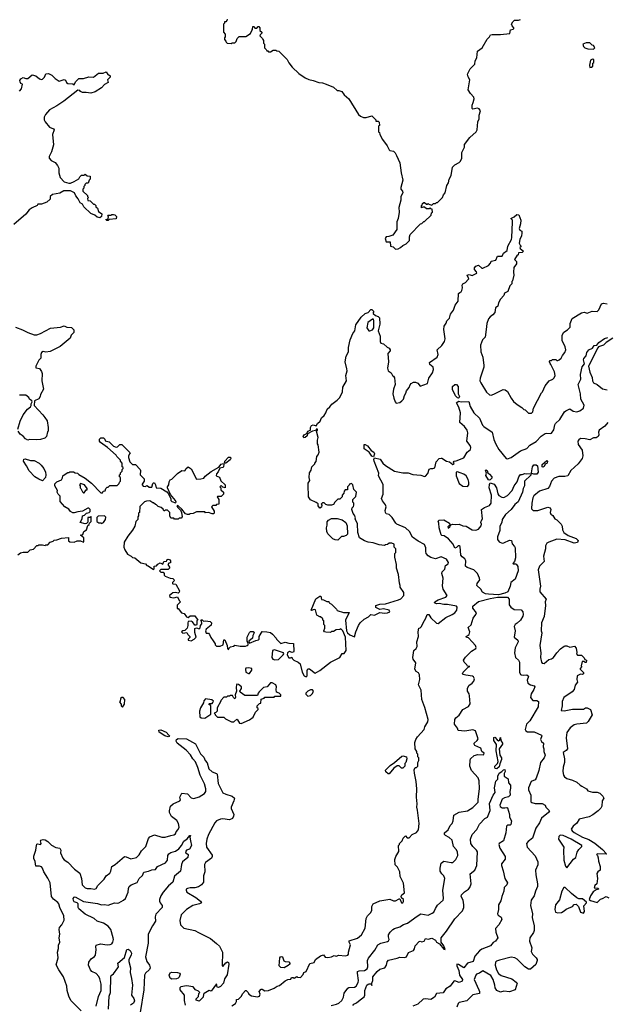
# Model space of a CAD drawing. Extents: x 2348354 to 2479840, y 460476 to 613653.
# Tile 157 of 256: x 2384627 to 2391057, y 571615 to 582402. Entities that reach past the tile are written whole.
import ezdxf

# ---------------------------------------------------------------- set-up
doc = ezdxf.new("R2010")
doc.units = 0

msp = doc.modelspace()

# ---------------------------------------------------------------- linework, layer by layer
at = {"layer": '0CON05XD'}
for points in [[(2386902, 582408), (2386898, 582392), (2386885, 582380), (2386872, 582378), (2386870, 582365), (2386860, 582355), (2386860, 582265), (2386880, 582245), (2386880, 582215), (2386870, 582205), (2386870, 582185), (2386888, 582168), (2386890, 582155), (2386900, 582145), (2386945, 582140), (2386955, 582150), (2386985, 582150), (2387000, 582165), (2387012, 582198), (2387032, 582218), (2387105, 582220), (2387158, 582252), (2387170, 582285), (2387180, 582295), (2387182, 582328), (2387198, 582328), (2387205, 582310), (2387225, 582310), (2387242, 582328), (2387248, 582328), (2387260, 582315), (2387260, 582285), (2387280, 582265), (2387280, 582255), (2387262, 582238), (2387260, 582225), (2387288, 582198), (2387290, 582185), (2387300, 582175), (2387300, 582145), (2387310, 582135), (2387310, 582095), (2387330, 582075), (2387335, 582060), (2387345, 582060), (2387355, 582050), (2387375, 582050), (2387405, 582070), (2387435, 582070), (2387445, 582060), (2387468, 582058), (2387560, 581965), (2387575, 581930), (2387612, 581882), (2387685, 581813), (2387756, 581766), (2387795, 581748), (2387845, 581738), (2387904, 581714), (2387945, 581710), (2387985, 581697), (2388065, 581662), (2388105, 581628), (2388125, 581628), (2388156, 581616), (2388185, 581580), (2388236, 581536), (2388342, 581365), (2388364, 581344), (2388395, 581330), (2388425, 581330), (2388485, 581350), (2388530, 581305), (2388532, 581292), (2388555, 581290), (2388568, 581278), (2388570, 581245), (2388560, 581235), (2388560, 581175), (2388570, 581165), (2388573, 581143), (2388605, 581090), (2388655, 581020), (2388678, 580975), (2388685, 580968), (2388725, 580962), (2388742, 580945), (2388758, 580915), (2388792, 580835), (2388807, 580725), (2388826, 580645), (2388804, 580565), (2388806, 580546), (2388823, 580525), (2388826, 580505), (2388806, 580464), (2388804, 580425), (2388784, 580345), (2388787, 580295), (2388776, 580224), (2388762, 580188), (2388759, 580105), (2388715, 580042), (2388674, 580026), (2388645, 580022), (2388632, 580005), (2388645, 579970), (2388688, 579968), (2388692, 579922), (2388720, 579915), (2388745, 579890), (2388775, 579892)], [(2388775, 579892), (2388800, 579905), (2388825, 579930), (2388863, 579947), (2388898, 579985), (2388898, 580025), (2388905, 580050), (2389020, 580165), (2389035, 580170), (2389055, 580190), (2389065, 580190), (2389138, 580262), (2389140, 580285), (2389150, 580295), (2389148, 580328), (2389135, 580330), (2389125, 580340), (2389115, 580330), (2389085, 580330), (2389065, 580350), (2389045, 580350), (2389032, 580342), (2389030, 580365), (2389038, 580372), (2389042, 580388), (2389055, 580400), (2389065, 580400), (2389085, 580380), (2389095, 580380), (2389105, 580390), (2389112, 580382), (2389145, 580370), (2389162, 580388), (2389185, 580390), (2389195, 580400), (2389205, 580400), (2389260, 580455), (2389272, 580485), (2389292, 580505), (2389310, 580585), (2389328, 580615), (2389333, 580655), (2389356, 580695), (2389372, 580788), (2389395, 580812), (2389445, 580838), (2389458, 580852), (2389474, 580886), (2389474, 580946), (2389502, 581005), (2389502, 581035), (2389560, 581110), (2389629, 581175), (2389641, 581195), (2389650, 581285), (2389664, 581316), (2389662, 581358), (2389678, 581405), (2389662, 581425), (2389645, 581433), (2389595, 581423), (2389585, 581430), (2389587, 581467), (2389596, 581495), (2389609, 581535), (2389605, 581552), (2389568, 581595), (2389543, 581635), (2389559, 581745), (2389542, 581775), (2389536, 581805), (2389566, 581865), (2389614, 581915), (2389620, 581950), (2389636, 581985), (2389643, 582057), (2389695, 582096), (2389751, 582189), (2389778, 582215), (2389788, 582235), (2389805, 582241), (2389895, 582241), (2389998, 582252), (2390005, 582292), (2390035, 582298), (2390042, 582305), (2390042, 582315), (2390023, 582335), (2390018, 582355), (2390032, 582378), (2390052, 582398), (2390094, 582396), (2390115, 582404)], [(2390915, 582080), (2390930, 582095), (2390915, 582120), (2390902, 582122), (2390875, 582150), (2390835, 582150), (2390800, 582135), (2390807, 582107), (2390820, 582095), (2390855, 582084), (2390915, 582080)], [(2390875, 581880), (2390895, 581882), (2390910, 581895), (2390910, 581925), (2390920, 581935), (2390920, 581965), (2390905, 581970), (2390882, 581958), (2390871, 581905), (2390875, 581880)], [(2384625, 581620), (2384648, 581645), (2384658, 581695), (2384640, 581705), (2384631, 581721), (2384630, 581735), (2384640, 581755), (2384665, 581769), (2384695, 581758), (2384715, 581758), (2384765, 581798), (2384805, 581787), (2384844, 581754), (2384865, 581748), (2384878, 581752), (2384899, 581771), (2384915, 581810), (2384942, 581812), (2384980, 581795), (2385015, 581758), (2385058, 581728), (2385116, 581746), (2385129, 581739), (2385139, 581715), (2385153, 581703), (2385209, 581699), (2385225, 581690), (2385239, 581721), (2385275, 581760), (2385325, 581760), (2385385, 581776), (2385435, 581772), (2385490, 581815), (2385543, 581817), (2385575, 581830), (2385592, 581802), (2385605, 581800), (2385618, 581788), (2385617, 581773), (2385590, 581745), (2385598, 581715), (2385558, 581692), (2385523, 581655), (2385455, 581612), (2385405, 581597), (2385355, 581606), (2385315, 581603), (2385294, 581614), (2385286, 581626), (2385265, 581629), (2385110, 581510), (2385032, 581458), (2384955, 581414), (2384909, 581365), (2384894, 581335), (2384896, 581306), (2384905, 581283), (2384955, 581226), (2384998, 581205), (2385003, 581195), (2384987, 581145), (2384998, 581032), (2384976, 580954), (2384948, 580905), (2384948, 580885), (2384971, 580861), (2385015, 580838), (2385042, 580805), (2385056, 580776), (2385057, 580725), (2385070, 580675), (2385116, 580626), (2385165, 580611), (2385185, 580611), (2385225, 580628), (2385275, 580660), (2385285, 580680), (2385305, 580700), (2385335, 580700), (2385345, 580710), (2385365, 580690), (2385398, 580688), (2385400, 580655), (2385390, 580645), (2385378, 580612), (2385355, 580610), (2385342, 580598), (2385340, 580585), (2385330, 580575), (2385330, 580555), (2385320, 580545), (2385320, 580525), (2385370, 580475), (2385370, 580465), (2385380, 580455), (2385370, 580445), (2385372, 580422), (2385398, 580418), (2385435, 580380), (2385445, 580380), (2385460, 580365), (2385462, 580352), (2385478, 580338), (2385492, 580302), (2385528, 580275), (2385522, 580248), (2385505, 580230), (2385475, 580240), (2385452, 580262), (2385405, 580280), (2385331, 580351), (2385315, 580380), (2385288, 580395), (2385268, 580438), (2385242, 580472), (2385227, 580505), (2385185, 580529), (2385111, 580529), (2385065, 580501), (2384985, 580489), (2384960, 580465), (2384960, 580435), (2384926, 580404), (2384865, 580380), (2384825, 580380), (2384820, 580365), (2384765, 580343), (2384732, 580318), (2384695, 580273), (2384561, 580159)], [(2385595, 580202), (2385583, 580203), (2385570, 580215), (2385598, 580222), (2385600, 580245), (2385590, 580255), (2385595, 580260), (2385625, 580260), (2385635, 580270), (2385655, 580270), (2385670, 580265), (2385688, 580245), (2385685, 580222), (2385608, 580212), (2385595, 580202)], [(2386748, 575598), (2386770, 575565), (2386770, 575555), (2386785, 575540), (2386825, 575537), (2386856, 575554), (2386863, 575607), (2386875, 575610), (2386902, 575545), (2386904, 575514), (2386915, 575500), (2386920, 575515), (2386938, 575532), (2386972, 575538), (2386985, 575550), (2387045, 575537), (2387103, 575537), (2387120, 575545), (2387130, 575555), (2387130, 575575), (2387120, 575595), (2387121, 575639), (2387145, 575690), (2387155, 575698), (2387185, 575700), (2387198, 575685), (2387183, 575657), (2387178, 575625), (2387140, 575595), (2387145, 575570), (2387215, 575602), (2387245, 575610), (2387250, 575615), (2387250, 575645), (2387285, 575698), (2387335, 575697), (2387375, 575688), (2387399, 575669), (2387438, 575625), (2387440, 575615), (2387488, 575568), (2387535, 575583), (2387575, 575572), (2387628, 575568), (2387632, 575485), (2387627, 575473), (2387615, 575470), (2387585, 575479), (2387562, 575465), (2387558, 575445), (2387575, 575412), (2387595, 575410), (2387608, 575418), (2387612, 575402), (2387630, 575385), (2387680, 575365), (2387700, 575345), (2387722, 575255), (2387744, 575214), (2387765, 575202), (2387778, 575215), (2387777, 575273), (2387785, 575290), (2387805, 575290), (2387865, 575243), (2387916, 575274), (2388035, 575364), (2388070, 575380), (2388136, 575414), (2388162, 575458), (2388185, 575460), (2388205, 575490), (2388199, 575639), (2388170, 575705), (2388145, 575730), (2388135, 575720), (2388095, 575718), (2388065, 575700), (2388045, 575700), (2388035, 575690), (2387981, 575691), (2387967, 575697), (2387962, 575705), (2387972, 575735), (2387970, 575765), (2387960, 575775), (2387960, 575815), (2387950, 575825), (2387948, 575838), (2387925, 575860), (2387915, 575860), (2387885, 575880), (2387868, 575938), (2387855, 575940), (2387825, 575930), (2387820, 575935), (2387871, 576059), (2387915, 576087), (2387927, 576087), (2387935, 576050), (2387957, 576047), (2387995, 576030), (2388015, 576030), (2388020, 576015), (2388045, 576000), (2388100, 575945), (2388105, 575930), (2388175, 575908), (2388238, 575908), (2388197, 575825), (2388208, 575708), (2388220, 575685), (2388244, 575664), (2388295, 575640), (2388310, 575695), (2388340, 575765), (2388358, 575795), (2388404, 575836), (2388449, 575861), (2388475, 575886), (2388515, 575878), (2388574, 575906), (2388625, 575900), (2388660, 575905), (2388682, 575915), (2388675, 575932), (2388615, 575948), (2388575, 575939), (2388532, 575962), (2388530, 575985), (2388575, 575999), (2388636, 576004), (2388780, 576045), (2388803, 576057), (2388838, 576095), (2388838, 576125), (2388798, 576185), (2388798, 576205), (2388788, 576228), (2388777, 576325), (2388758, 576395), (2388758, 576435), (2388738, 576515), (2388740, 576555), (2388750, 576565), (2388750, 576605), (2388730, 576625), (2388730, 576655), (2388705, 576668), (2388675, 576668), (2388658, 576652), (2388635, 576650), (2388625, 576642), (2388568, 576648), (2388502, 576672), (2388445, 576678), (2388405, 576692), (2388350, 576725), (2388332, 576785), (2388329, 576879), (2388303, 576933), (2388308, 576945), (2388298, 576975), (2388283, 576993), (2388268, 577035), (2388270, 577055), (2388285, 577070), (2388290, 577085), (2388290, 577105), (2388280, 577115), (2388280, 577145), (2388312, 577178), (2388318, 577225), (2388290, 577255), (2388280, 577305), (2388265, 577320), (2388240, 577315), (2388238, 577302), (2388220, 577285), (2388218, 577252), (2388195, 577250), (2388182, 577238), (2388180, 577215), (2388160, 577195), (2388160, 577175), (2388135, 577150), (2388115, 577150), (2388080, 577115), (2388065, 577090), (2388045, 577082), (2388005, 577082), (2387982, 577092), (2387965, 577110), (2387945, 577110), (2387930, 577095), (2387938, 577085), (2387935, 577060), (2387915, 577052), (2387898, 577075), (2387898, 577098), (2387878, 577112), (2387815, 577142), (2387792, 577175), (2387788, 577305), (2387790, 577325), (2387808, 577355), (2387800, 577385), (2387803, 577437), (2387822, 577468), (2387830, 577505), (2387860, 577535), (2387860, 577545), (2387877, 577563), (2387883, 577617), (2387900, 577635), (2387910, 577665), (2387900, 577745), (2387890, 577755), (2387890, 577795), (2387898, 577825), (2387880, 577895), (2387890, 577905), (2387890, 577915), (2387885, 577920), (2387868, 577902), (2387835, 577893), (2387780, 577865), (2387776, 577844), (2387755, 577824), (2387742, 577822), (2387735, 577835), (2387745, 577855), (2387773, 577867), (2387784, 577896), (2387816, 577904), (2387816, 577935), (2387825, 577955), (2387845, 577963), (2387876, 577954), (2387890, 577980), (2387920, 578005), (2387935, 578042), (2387964, 578066), (2387984, 578095), (2387998, 578135), (2388025, 578160), (2388048, 578192), (2388107, 578233), (2388136, 578264), (2388164, 578325), (2388170, 578375), (2388208, 578445), (2388201, 578505), (2388216, 578554), (2388214, 578576), (2388194, 578654), (2388204, 578716), (2388230, 578765), (2388229, 578811), (2388249, 578895), (2388278, 578965), (2388300, 578995), (2388310, 579060), (2388370, 579145), (2388415, 579183), (2388447, 579193), (2388475, 579228), (2388487, 579227), (2388510, 579205), (2388500, 579195), (2388502, 579182), (2388525, 579160), (2388555, 579152), (2388569, 579135), (2388574, 579065), (2388556, 578995), (2388577, 578935), (2388578, 578875), (2388585, 578860), (2388615, 578850), (2388654, 578814), (2388675, 578802), (2388686, 578786), (2388687, 578775), (2388662, 578745), (2388671, 578655), (2388659, 578585), (2388667, 578557), (2388700, 578535), (2388712, 578505), (2388725, 578498), (2388735, 578480), (2388742, 578405), (2388724, 578355), (2388716, 578305), (2388727, 578255), (2388741, 578215), (2388755, 578201), (2388792, 578208), (2388814, 578225), (2388834, 578246), (2388843, 578285), (2388860, 578310), (2388866, 578335), (2388896, 578374), (2388905, 578402), (2388917, 578415), (2388945, 578431), (2388965, 578431), (2388989, 578419), (2389015, 578388), (2389098, 578415), (2389110, 578475), (2389150, 578535), (2389161, 578569), (2389157, 578595), (2389122, 578625), (2389120, 578645), (2389204, 578705), (2389213, 578735), (2389203, 578785), (2389255, 578833), (2389284, 578876), (2389291, 578905), (2389277, 579007), (2389280, 579045), (2389302, 579078), (2389308, 579105), (2389336, 579134), (2389350, 579175), (2389381, 579219), (2389400, 579275), (2389432, 579318), (2389438, 579402), (2389450, 579415), (2389465, 579420), (2389472, 579435), (2389482, 579465), (2389478, 579495), (2389485, 579508), (2389515, 579522), (2389543, 579555), (2389548, 579565), (2389532, 579605), (2389555, 579610), (2389585, 579600), (2389638, 579625), (2389635, 579640), (2389612, 579665), (2389613, 579685), (2389627, 579703), (2389655, 579712), (2389692, 579682), (2389705, 579682), (2389765, 579708), (2389786, 579734), (2389795, 579758), (2389845, 579768), (2389865, 579810), (2389915, 579810), (2389928, 579845), (2389971, 579875), (2389978, 579922), (2390016, 579995), (2390020, 580015), (2390030, 580185), (2390027, 580207), (2390010, 580225), (2390045, 580242), (2390075, 580268), (2390098, 580265), (2390118, 580205), (2390117, 580167), (2390103, 580115), (2390110, 580095), (2390130, 580085), (2390132, 580065), (2390127, 580035), (2390109, 579995), (2390103, 579955), (2390112, 579932), (2390120, 579925), (2390120, 579915), (2390110, 579905), (2390112, 579895), (2390148, 579865), (2390135, 579852), (2390095, 579850), (2390090, 579825), (2390075, 579817), (2390060, 579795), (2390052, 579775), (2390072, 579752), (2390072, 579728), (2390044, 579686), (2390038, 579635), (2390042, 579605), (2390027, 579543), (2390020, 579535), (2390022, 579508), (2390000, 579485), (2389978, 579425), (2389942, 579405), (2389935, 579380), (2389895, 579340), (2389875, 579300), (2389868, 579265), (2389842, 579245), (2389833, 579195), (2389812, 579168), (2389782, 579148), (2389767, 579125), (2389747, 579075), (2389741, 579009), (2389728, 578925), (2389698, 578895), (2389679, 578835), (2389680, 578765), (2389702, 578705), (2389714, 578615), (2389714, 578595), (2389674, 578475), (2389672, 578445), (2389680, 578425), (2389743, 578323), (2389775, 578294), (2389795, 578290), (2389825, 578300), (2389925, 578350), (2389947, 578347), (2389975, 578330), (2390012, 578255), (2390041, 578221), (2390080, 578185), (2390130, 578155), (2390152, 578132), (2390168, 578128), (2390205, 578090), (2390235, 578090), (2390250, 578105), (2390260, 578145), (2390348, 578315), (2390358, 578325), (2390385, 578390), (2390430, 578445), (2390470, 578465), (2390485, 578480), (2390497, 578503), (2390488, 578545), (2390450, 578625), (2390440, 578635), (2390438, 578648), (2390430, 578655), (2390442, 578668), (2390455, 578670), (2390465, 578680), (2390505, 578680), (2390515, 578670), (2390525, 578670), (2390540, 578675), (2390562, 578695), (2390576, 578724), (2390602, 578755), (2390612, 578785), (2390607, 578817), (2390594, 578844)], [(2390594, 578844), (2390573, 578885), (2390572, 578945), (2390591, 578979), (2390630, 579005), (2390660, 579035), (2390662, 579075), (2390681, 579129), (2390785, 579192), (2390815, 579198), (2390845, 579189), (2390902, 579208), (2390955, 579207), (2390973, 579225), (2391005, 579290), (2391025, 579296), (2391065, 579289)], [(2388465, 578992), (2388494, 579006), (2388510, 579025), (2388510, 579105), (2388505, 579120), (2388495, 579120), (2388442, 579085), (2388431, 579025), (2388455, 578992), (2388465, 578992)], [(2384582, 579035), (2384658, 579005), (2384715, 578974), (2384785, 578949), (2384815, 578950), (2384855, 578963), (2384965, 579022), (2385075, 579032), (2385115, 579050), (2385145, 579032), (2385195, 579030), (2385220, 579005), (2385220, 578975), (2385190, 578945), (2385180, 578915), (2385069, 578821), (2384962, 578768), (2384915, 578760), (2384885, 578766), (2384866, 578755), (2384858, 578735), (2384860, 578695), (2384835, 578674), (2384802, 578605), (2384805, 578588), (2384845, 578582), (2384867, 578547), (2384872, 578525), (2384868, 578445), (2384888, 578355), (2384853, 578297), (2384850, 578275), (2384835, 578250), (2384790, 578225), (2384784, 578174), (2384882, 578075), (2384904, 578044), (2384927, 578007), (2384940, 577935), (2384940, 577895), (2384933, 577887), (2384920, 577835), (2384902, 577818), (2384855, 577802), (2384815, 577798), (2384735, 577802), (2384715, 577797), (2384690, 577810), (2384665, 577838), (2384631, 577861), (2384610, 577895)], [(2389135, 575848), (2389195, 575790), (2389215, 575788), (2389296, 575854), (2389368, 575885), (2389398, 575905), (2389417, 575933), (2389422, 575965), (2389416, 575976), (2389315, 575996), (2389275, 575994), (2389225, 576006), (2389195, 576003), (2389172, 576015), (2389178, 576025), (2389212, 576045), (2389298, 576075), (2389312, 576095), (2389270, 576165), (2389261, 576201), (2389267, 576285), (2389252, 576335), (2389258, 576355), (2389286, 576384), (2389295, 576422), (2389325, 576442), (2389326, 576455), (2389305, 576491), (2389247, 576517), (2389185, 576497), (2389135, 576510), (2389105, 576527), (2389083, 576555), (2389077, 576575), (2389079, 576615), (2389062, 576652), (2388995, 576688), (2388934, 576734), (2388901, 576795), (2388855, 576837), (2388762, 576875), (2388751, 576885), (2388710, 576950), (2388675, 576980), (2388645, 576988), (2388635, 577005), (2388634, 577026), (2388643, 577065), (2388636, 577086), (2388602, 577132), (2388594, 577155), (2388610, 577205), (2388609, 577309), (2388560, 577405), (2388562, 577435), (2388512, 577565), (2388509, 577585), (2388515, 577602), (2388577, 577587), (2388607, 577545), (2388635, 577520), (2388735, 577456), (2388825, 577438), (2388885, 577439), (2388935, 577419), (2389025, 577412), (2389065, 577398), (2389075, 577400), (2389101, 577429), (2389115, 577478), (2389135, 577487), (2389156, 577484), (2389176, 577494), (2389193, 577557), (2389226, 577594), (2389245, 577600), (2389255, 577597), (2389305, 577566), (2389338, 577558), (2389375, 577530), (2389388, 577535), (2389380, 577555), (2389390, 577565), (2389410, 577570), (2389495, 577601), (2389531, 577665), (2389567, 577693), (2389572, 577715), (2389565, 577736), (2389529, 577785), (2389537, 577875), (2389530, 577905), (2389504, 577945), (2389451, 577991), (2389458, 578095), (2389439, 578159), (2389416, 578205), (2389435, 578223), (2389465, 578217), (2389549, 578219), (2389566, 578165), (2389606, 578095), (2389667, 578035), (2389701, 577961), (2389715, 577944), (2389805, 577882), (2389824, 577804), (2389845, 577752), (2389880, 577695), (2389960, 577595), (2389975, 577592), (2390015, 577607), (2390115, 577679), (2390185, 577703), (2390219, 577741), (2390288, 577782), (2390341, 577839), (2390385, 577868), (2390405, 577873), (2390445, 577868), (2390457, 577873), (2390482, 577908), (2390491, 577965), (2390500, 577980), (2390548, 578022), (2390597, 578105), (2390613, 578117), (2390655, 578139), (2390693, 578113), (2390735, 578107), (2390765, 578116), (2390808, 578145), (2390815, 578180), (2390778, 578245), (2390772, 578305), (2390749, 578405), (2390778, 578465), (2390774, 578515), (2390791, 578599), (2390817, 578633), (2390808, 578675), (2390811, 578689), (2390835, 578720), (2390844, 578755), (2390865, 578786), (2390906, 578804), (2390925, 578833), (2390954, 578836), (2390975, 578865), (2391035, 578908), (2391075, 578920)], [(2391128, 578915), (2391056, 578865), (2391025, 578836), (2390972, 578818), (2390962, 578808), (2390866, 578615), (2390863, 578605), (2390875, 578540), (2390902, 578482), (2390907, 578445), (2390917, 578425), (2390958, 578405), (2391015, 578357), (2391065, 578349)], [(2389435, 578256), (2389425, 578259), (2389405, 578281), (2389371, 578351), (2389372, 578385), (2389395, 578406), (2389415, 578404), (2389432, 578385), (2389433, 578303), (2389446, 578275), (2389445, 578262), (2389435, 578256)], [(2384608, 577915), (2384632, 578005), (2384666, 578074), (2384714, 578136), (2384745, 578160), (2384752, 578175), (2384751, 578195), (2384762, 578215), (2384760, 578225), (2384734, 578244), (2384728, 578265), (2384695, 578290), (2384625, 578288)], [(2391075, 577990), (2391040, 577950), (2390978, 577905), (2390970, 577885), (2390974, 577855), (2390967, 577835), (2390945, 577823), (2390915, 577821), (2390875, 577800), (2390825, 577812), (2390775, 577814), (2390755, 577801), (2390744, 577785), (2390749, 577749), (2390791, 577685), (2390799, 577625), (2390793, 577595), (2390747, 577535), (2390668, 577462), (2390634, 577406), (2390602, 577398), (2390535, 577397), (2390485, 577380), (2390457, 577345), (2390435, 577287), (2390415, 577267), (2390325, 577236), (2390264, 577185), (2390252, 577165), (2390240, 577105), (2390237, 577045), (2390254, 577024), (2390305, 577027), (2390415, 577062), (2390440, 577055), (2390448, 577035), (2390442, 577005), (2390450, 576985), (2390469, 576969), (2390494, 576934), (2390515, 576922), (2390562, 576875), (2390572, 576855), (2390578, 576815), (2390592, 576785), (2390640, 576750), (2390727, 576717), (2390748, 576695), (2390740, 576675), (2390705, 576666), (2390606, 576704), (2390515, 576710), (2390425, 576680), (2390404, 576666), (2390391, 576639), (2390389, 576605), (2390368, 576525), (2390374, 576465), (2390326, 576415), (2390311, 576375), (2390337, 576195), (2390327, 576163), (2390328, 576135), (2390399, 576055), (2390386, 576025), (2390389, 575985), (2390376, 575865), (2390348, 575795), (2390342, 575705), (2390350, 575685), (2390327, 575545), (2390340, 575465), (2390336, 575415), (2390347, 575365), (2390355, 575352), (2390375, 575350), (2390425, 575394), (2390455, 575401), (2390477, 575415), (2390513, 575465), (2390555, 575508), (2390595, 575540), (2390607, 575543), (2390625, 575542), (2390655, 575528), (2390707, 575537), (2390727, 575517), (2390732, 575468), (2390730, 575455), (2390742, 575442), (2390785, 575440), (2390815, 575410), (2390822, 575392), (2390840, 575385), (2390835, 575360), (2390825, 575360), (2390815, 575370), (2390791, 575369), (2390780, 575325), (2390790, 575315), (2390770, 575295), (2390770, 575285), (2390805, 575250), (2390808, 575235), (2390795, 575230), (2390775, 575233), (2390738, 575215), (2390732, 575175), (2390740, 575145), (2390715, 575110), (2390706, 575065), (2390682, 575038), (2390592, 574975), (2390573, 574933), (2390572, 574885), (2390562, 574835), (2390595, 574830), (2390687, 574847), (2390805, 574848), (2390828, 574862), (2390845, 574862), (2390882, 574845), (2390900, 574785), (2390857, 574713), (2390840, 574695), (2390735, 574686), (2390704, 574676), (2390659, 574645), (2390625, 574592), (2390618, 574535), (2390630, 574415), (2390615, 574397), (2390582, 574375), (2390597, 574305), (2390597, 574265), (2390583, 574213), (2390580, 574165), (2390588, 574125), (2390597, 574107), (2390625, 574090), (2390685, 574072), (2390735, 574050), (2390770, 574015), (2390790, 574005), (2390840, 573975), (2390853, 573953), (2390905, 573938), (2390955, 573938), (2390987, 573927), (2391020, 573895), (2391028, 573875), (2391012, 573845), (2391008, 573785), (2390998, 573765), (2390967, 573735), (2390909, 573691), (2390870, 573670), (2390758, 573645), (2390735, 573598), (2390692, 573565), (2390672, 573535), (2390682, 573515), (2390705, 573496), (2390795, 573446), (2390865, 573419), (2390932, 573382), (2391015, 573312), (2391060, 573265), (2391055, 573260), (2390965, 573262), (2390950, 573255), (2390960, 573245), (2390969, 573219), (2390970, 573185), (2390988, 573125), (2390990, 573085), (2390962, 573068), (2390951, 573049), (2390960, 572995), (2390952, 572935), (2390932, 572915), (2390922, 572892), (2390967, 572887), (2390970, 572875), (2390945, 572870), (2390911, 572849), (2390882, 572805), (2390870, 572765), (2390883, 572753), (2390955, 572732), (2390993, 572767), (2391014, 572776), (2391055, 572797), (2391085, 572782)], [(2384605, 576540), (2384635, 576560), (2384665, 576568), (2384715, 576570), (2384740, 576595), (2384777, 576603), (2384815, 576640), (2384825, 576640), (2384835, 576650), (2384875, 576650), (2384905, 576640), (2384915, 576650), (2384935, 576650), (2384962, 576678), (2384995, 576690), (2385005, 576700), (2385035, 576702), (2385085, 576722), (2385160, 576730), (2385163, 576693), (2385175, 576682), (2385225, 576680), (2385255, 576692), (2385295, 576692), (2385325, 576680), (2385330, 576685), (2385330, 576725), (2385292, 576755), (2385318, 576762), (2385330, 576795), (2385360, 576815), (2385375, 576860), (2385388, 576872), (2385392, 576888), (2385410, 576905), (2385410, 576955), (2385405, 576960), (2385395, 576950), (2385372, 576948), (2385372, 576898), (2385358, 576882), (2385345, 576880), (2385290, 576895), (2385310, 576935), (2385314, 576966), (2385337, 576973), (2385360, 576995), (2385390, 577005), (2385400, 577015), (2385400, 577035), (2385385, 577050), (2385375, 577050), (2385315, 577018), (2385265, 577012), (2385225, 576998), (2385208, 576998), (2385185, 577013), (2385165, 577038), (2385120, 577065), (2385072, 577122), (2385072, 577182), (2385048, 577205), (2385038, 577225), (2385040, 577245), (2385012, 577295), (2385012, 577318), (2385032, 577338), (2385085, 577360), (2385097, 577383), (2385100, 577405), (2385113, 577417), (2385155, 577440), (2385165, 577440), (2385175, 577450), (2385215, 577448), (2385235, 577438), (2385260, 577435), (2385275, 577420), (2385345, 577378), (2385413, 577323), (2385515, 577220), (2385535, 577220), (2385542, 577238), (2385565, 577240), (2385572, 577268), (2385585, 577280), (2385598, 577282), (2385615, 577300), (2385695, 577300), (2385718, 577322), (2385720, 577335), (2385730, 577345), (2385730, 577385), (2385720, 577395), (2385720, 577415), (2385730, 577425), (2385732, 577438), (2385750, 577455), (2385750, 577475), (2385760, 577485), (2385760, 577495), (2385750, 577505), (2385750, 577545), (2385730, 577565), (2385730, 577575), (2385690, 577615), (2385685, 577630), (2385590, 577715), (2385512, 577772), (2385500, 577785), (2385502, 577808), (2385515, 577820), (2385545, 577820), (2385560, 577805), (2385565, 577790), (2385607, 577777), (2385655, 577730), (2385685, 577720), (2385698, 577722), (2385725, 577750), (2385745, 577750), (2385838, 577658), (2385832, 577645), (2385818, 577622), (2385818, 577605), (2385835, 577560), (2385865, 577530), (2385895, 577528), (2385948, 577475), (2385952, 577465), (2385948, 577415), (2385992, 577372), (2385992, 577348), (2385970, 577315), (2385970, 577305), (2385981, 577291), (2386002, 577288), (2386025, 577300), (2386045, 577280), (2386075, 577280), (2386085, 577320), (2386095, 577330), (2386105, 577330), (2386117, 577307), (2386122, 577272), (2386175, 577270), (2386240, 577230), (2386257, 577207), (2386282, 577152), (2386282, 577135), (2386294, 577124), (2386335, 577110), (2386340, 577115), (2386336, 577136), (2386279, 577199), (2386248, 577275), (2386248, 577285), (2386262, 577305), (2386265, 577340), (2386275, 577360), (2386295, 577370), (2386355, 577432), (2386405, 577462), (2386435, 577460), (2386452, 577485), (2386475, 577502), (2386505, 577480), (2386565, 577370), (2386613, 577373), (2386645, 577380), (2386658, 577402), (2386725, 577454), (2386810, 577500), (2386835, 577534), (2386859, 577539), (2386864, 577534), (2386861, 577505), (2386854, 577496), (2386822, 577488), (2386802, 577448), (2386783, 577427), (2386780, 577405), (2386815, 577390), (2386832, 577352), (2386880, 577305), (2386878, 577272), (2386852, 577282), (2386835, 577300), (2386820, 577285), (2386830, 577275), (2386832, 577252), (2386860, 577225), (2386860, 577205), (2386835, 577180), (2386795, 577180), (2386790, 577175), (2386810, 577145), (2386810, 577095), (2386785, 577090), (2386775, 577080), (2386745, 577080), (2386730, 577065), (2386757, 577017), (2386760, 576995), (2386755, 576990), (2386735, 576990), (2386695, 577002), (2386665, 577000), (2386655, 577010), (2386565, 577010), (2386527, 576993), (2386495, 576990), (2386485, 576980), (2386465, 576980), (2386445, 576988), (2386405, 577040), (2386365, 577078), (2386355, 577080), (2386350, 577075), (2386355, 577060), (2386389, 577029), (2386402, 577005), (2386408, 576955), (2386398, 576942), (2386375, 576940), (2386365, 576930), (2386325, 576930), (2386315, 576940), (2386285, 576940), (2386273, 576965), (2386272, 577002), (2386245, 577030), (2386225, 577030), (2386215, 577020), (2386205, 577020), (2386198, 577038), (2386178, 577058), (2386145, 577070), (2386128, 577088), (2386115, 577090), (2386095, 577110), (2386085, 577110), (2386055, 577130), (2386015, 577128), (2385995, 577120), (2385942, 577068), (2385940, 577005), (2385930, 576995), (2385930, 576965), (2385920, 576955), (2385920, 576925), (2385900, 576905), (2385887, 576853), (2385865, 576810), (2385812, 576745), (2385773, 576677), (2385770, 576625), (2385780, 576595), (2385810, 576545), (2385850, 576525), (2385865, 576510), (2385887, 576507), (2385955, 576450), (2386005, 576440), (2386022, 576422), (2386035, 576420), (2386095, 576380), (2386100, 576385), (2386100, 576415), (2386125, 576420), (2386141, 576439), (2386165, 576450), (2386195, 576438), (2386208, 576465), (2386235, 576470), (2386238, 576478), (2386242, 576488), (2386255, 576493), (2386269, 576489), (2386280, 576475), (2386278, 576452), (2386262, 576448), (2386250, 576435), (2386270, 576405), (2386268, 576392), (2386255, 576380), (2386175, 576380), (2386160, 576365), (2386175, 576350), (2386198, 576348), (2386210, 576335), (2386210, 576315), (2386220, 576305), (2386275, 576282), (2386305, 576280), (2386318, 576268), (2386320, 576255), (2386302, 576238), (2386300, 576225), (2386305, 576220), (2386338, 576218), (2386377, 576145), (2386375, 576130), (2386362, 576118), (2386333, 576127), (2386305, 576122), (2386270, 576095), (2386272, 576075), (2386315, 576070), (2386355, 576080), (2386375, 576040), (2386390, 576025), (2386353, 575987), (2386352, 575952), (2386365, 575950), (2386400, 575905), (2386428, 575898), (2386455, 575860), (2386475, 575852), (2386495, 575870), (2386545, 575870), (2386580, 575825), (2386570, 575815), (2386570, 575775), (2386565, 575770), (2386545, 575770), (2386520, 575805), (2386505, 575812), (2386475, 575808), (2386468, 575795), (2386471, 575765), (2386464, 575736), (2386435, 575710), (2386415, 575708), (2386400, 575695), (2386415, 575682), (2386458, 575688), (2386470, 575665), (2386490, 575645), (2386490, 575635), (2386473, 575617), (2386473, 575603), (2386505, 575598), (2386540, 575615), (2386562, 575638), (2386547, 575687), (2386548, 575732), (2386565, 575740), (2386595, 575730), (2386605, 575740), (2386610, 575765), (2386622, 575785), (2386620, 575815), (2386612, 575828), (2386628, 575828), (2386642, 575812), (2386665, 575818), (2386715, 575810), (2386728, 575795), (2386725, 575770), (2386670, 575725), (2386662, 575705), (2386672, 575682), (2386695, 575680), (2386708, 575668), (2386722, 575632), (2386748, 575598)], [(2388505, 577613), (2388485, 577622), (2388456, 577666), (2388401, 577701), (2388402, 577748), (2388415, 577749), (2388438, 577735), (2388481, 577681), (2388507, 577665), (2388515, 577645), (2388505, 577613)], [(2384875, 577352), (2384835, 577368), (2384794, 577394), (2384731, 577461), (2384702, 577515), (2384668, 577565), (2384671, 577589), (2384685, 577593), (2384745, 577572), (2384785, 577572), (2384840, 577545), (2384863, 577523), (2384890, 577485), (2384908, 577445), (2384912, 577415), (2384910, 577385), (2384875, 577352)], [(2386885, 577542), (2386872, 577545), (2386876, 577565), (2386915, 577611), (2386938, 577608), (2386941, 577595), (2386935, 577579), (2386885, 577542)], [(2390365, 577500), (2390353, 577505), (2390352, 577528), (2390405, 577572), (2390412, 577565), (2390408, 577545), (2390387, 577533), (2390375, 577508), (2390365, 577500)], [(2389775, 577358), (2389765, 577362), (2389735, 577410), (2389742, 577435), (2389733, 577465), (2389738, 577472), (2389752, 577465), (2389758, 577438), (2389778, 577425), (2389800, 577395), (2389801, 577379), (2389785, 577362), (2389775, 577358)], [(2390264, 577424), (2390242, 577432), (2390238, 577438), (2390248, 577505), (2390263, 577527), (2390286, 577526), (2390304, 577514), (2390308, 577445), (2390295, 577424), (2390264, 577424)], [(2389875, 576103), (2389765, 576108), (2389734, 576114), (2389700, 576130), (2389683, 576165), (2389637, 576205), (2389641, 576225), (2389670, 576265), (2389668, 576285), (2389646, 576335), (2389605, 576375), (2389530, 576400), (2389514, 576414), (2389518, 576475), (2389507, 576495), (2389476, 576516), (2389463, 576535), (2389455, 576630), (2389445, 576638), (2389433, 576637), (2389415, 576618), (2389395, 576613), (2389378, 576658), (2389328, 576715), (2389278, 576748), (2389255, 576750), (2389245, 576758), (2389224, 576834), (2389222, 576885), (2389215, 576910), (2389225, 576918), (2389275, 576922), (2389338, 576885), (2389342, 576868), (2389320, 576845), (2389325, 576832), (2389342, 576845), (2389352, 576868), (2389373, 576877), (2389405, 576870), (2389445, 576874), (2389485, 576859), (2389522, 576855), (2389588, 576815), (2389625, 576808), (2389655, 576822), (2389685, 576859), (2389690, 576875), (2389681, 576895), (2389685, 576910), (2389699, 576935), (2389689, 577035), (2389721, 577059), (2389775, 577079), (2389794, 577105), (2389797, 577193), (2389771, 577275), (2389775, 577310), (2389785, 577330), (2389827, 577315), (2389854, 577274), (2389868, 577208), (2389880, 577190), (2389912, 577172), (2389935, 577169), (2389975, 577188), (2390026, 577244), (2390046, 577295), (2390081, 577339), (2390097, 577395), (2390115, 577420), (2390135, 577420), (2390165, 577432), (2390185, 577428), (2390225, 577430), (2390230, 577425), (2390228, 577412), (2390160, 577345), (2390160, 577295), (2390144, 577266), (2390139, 577225), (2390090, 577120), (2390055, 577090), (2390013, 577035), (2389950, 576980), (2389916, 576925), (2389911, 576895), (2389895, 576868), (2389889, 576851), (2389890, 576805), (2389863, 576735), (2389865, 576708), (2389882, 576682), (2389915, 576668), (2389935, 576671), (2389995, 576700), (2390017, 576697), (2390025, 576660), (2390051, 576631), (2390056, 576615), (2390060, 576505), (2390052, 576468), (2390032, 576445), (2390035, 576440), (2390065, 576440), (2390073, 576433), (2390085, 576410), (2390091, 576365), (2390057, 576273), (2390011, 576235), (2390003, 576195), (2389976, 576134), (2389945, 576119), (2389875, 576103)], [(2389535, 577288), (2389548, 577305), (2389549, 577335), (2389541, 577365), (2389519, 577405), (2389495, 577423), (2389455, 577439), (2389425, 577448), (2389410, 577445), (2389410, 577405), (2389442, 577322), (2389485, 577293), (2389535, 577288)], [(2385335, 577218), (2385355, 577250), (2385365, 577250), (2385368, 577265), (2385336, 577306), (2385295, 577320), (2385282, 577305), (2385290, 577295), (2385290, 577275), (2385298, 577268), (2385315, 577228), (2385325, 577218), (2385335, 577218)], [(2385525, 576882), (2385546, 576894), (2385568, 576925), (2385572, 576952), (2385557, 576967), (2385488, 576962), (2385472, 576948), (2385474, 576904), (2385495, 576890), (2385515, 576890), (2385525, 576882)], [(2388115, 576700), (2388083, 576703), (2388060, 576715), (2388005, 576770), (2387992, 576795), (2387988, 576835), (2387998, 576865), (2387998, 576902), (2388011, 576919), (2388045, 576938), (2388105, 576938), (2388162, 576922), (2388200, 576895), (2388217, 576857), (2388220, 576765), (2388207, 576753), (2388175, 576740), (2388155, 576740), (2388115, 576700)], [(2388039, 571601), (2388098, 571615), (2388125, 571629), (2388159, 571655), (2388176, 571694), (2388184, 571736), (2388225, 571792), (2388235, 571798), (2388298, 571802), (2388315, 571812), (2388335, 571853), (2388339, 571875), (2388329, 571955), (2388331, 571975), (2388348, 571982), (2388405, 571986), (2388434, 572005), (2388443, 572027), (2388438, 572095), (2388450, 572120), (2388521, 572209), (2388554, 572266), (2388585, 572284), (2388658, 572302), (2388669, 572311), (2388677, 572325), (2388668, 572355), (2388670, 572375), (2388688, 572405), (2388718, 572435), (2388735, 572447), (2388795, 572463), (2388832, 572488), (2388876, 572504), (2388985, 572582), (2389024, 572606), (2389105, 572593), (2389148, 572612), (2389167, 572625), (2389184, 572666), (2389208, 572702), (2389268, 572755), (2389273, 572775), (2389264, 572865), (2389287, 572995), (2389274, 573024), (2389254, 573044), (2389237, 573075), (2389234, 573106), (2389248, 573162), (2389275, 573182), (2389355, 573167), (2389375, 573170), (2389408, 573202), (2389429, 573245), (2389424, 573285), (2389411, 573311), (2389383, 573345), (2389366, 573415), (2389334, 573444), (2389293, 573465), (2389284, 573475), (2389284, 573495), (2389325, 573526), (2389346, 573574), (2389367, 573595), (2389377, 573625), (2389384, 573686), (2389445, 573720), (2389535, 573736), (2389595, 573770), (2389652, 573828), (2389652, 573862), (2389665, 573975), (2389662, 574065), (2389651, 574095), (2389579, 574175), (2389561, 574225), (2389563, 574287), (2389569, 574305), (2389608, 574342), (2389647, 574353), (2389712, 574348), (2389717, 574365), (2389693, 574385), (2389682, 574422), (2389615, 574452), (2389608, 574465), (2389610, 574475), (2389642, 574505), (2389652, 574525), (2389622, 574612), (2389595, 574621), (2389505, 574608), (2389434, 574614), (2389425, 574640), (2389392, 574685), (2389398, 574735), (2389407, 574753), (2389445, 574782), (2389483, 574845), (2389545, 574878), (2389563, 574907), (2389556, 574995), (2389552, 575015), (2389534, 575045), (2389534, 575075), (2389551, 575109), (2389585, 575132), (2389606, 575155), (2389611, 575181), (2389602, 575202), (2389589, 575209), (2389518, 575222), (2389487, 575227), (2389482, 575235), (2389487, 575255), (2389542, 575308), (2389560, 575315), (2389535, 575320), (2389528, 575335), (2389497, 575365), (2389493, 575385), (2389512, 575418), (2389579, 575485), (2389627, 575513), (2389631, 575525), (2389622, 575545), (2389585, 575588), (2389545, 575630), (2389523, 575635), (2389520, 575645), (2389555, 575668), (2389561, 575695), (2389542, 575745), (2389576, 575774), (2389597, 575845), (2389626, 575885), (2389634, 575905), (2389594, 575955), (2389595, 575978), (2389655, 576029), (2389785, 576062), (2389865, 576074), (2389975, 576074), (2389991, 576055), (2389991, 575991), (2390010, 575965), (2390045, 575942), (2390125, 575937), (2390142, 575915), (2390146, 575885), (2390141, 575869), (2390117, 575825), (2390079, 575791), (2390057, 575775), (2390048, 575755), (2390056, 575705), (2390047, 575637), (2390085, 575603), (2390092, 575585), (2390059, 575521), (2390051, 575465), (2390063, 575413), (2390095, 575384), (2390106, 575365), (2390104, 575254), (2390115, 575230), (2390125, 575224), (2390145, 575220), (2390185, 575226), (2390201, 575215), (2390203, 575205), (2390188, 575165), (2390198, 575135), (2390226, 575116), (2390266, 575106), (2390272, 575095), (2390264, 575065), (2390234, 575015), (2390226, 574975), (2390253, 574943), (2390295, 574944), (2390313, 574933), (2390308, 574875), (2390219, 574721), (2390181, 574685), (2390169, 574625), (2390175, 574610), (2390192, 574602), (2390265, 574601), (2390347, 574565), (2390349, 574555), (2390337, 574515), (2390346, 574496), (2390369, 574475), (2390363, 574435), (2390372, 574415), (2390372, 574385), (2390386, 574345), (2390375, 574314), (2390336, 574265), (2390317, 574175), (2390289, 574091), (2390275, 574073), (2390234, 574055), (2390203, 573985), (2390204, 573965), (2390229, 573905), (2390228, 573835), (2390240, 573825), (2390275, 573816), (2390355, 573814), (2390385, 573796), (2390394, 573774), (2390433, 573735), (2390423, 573715), (2390346, 573654), (2390326, 573605), (2390284, 573545), (2390246, 573434), (2390201, 573399), (2390182, 573375), (2390190, 573335), (2390275, 573242), (2390307, 573175), (2390306, 573144), (2390280, 573085), (2390283, 573035), (2390303, 572935), (2390302, 572905), (2390280, 572855), (2390267, 572805), (2390233, 572755), (2390224, 572696), (2390246, 572606), (2390244, 572565), (2390266, 572476), (2390267, 572425), (2390258, 572402), (2390220, 572345), (2390214, 572305), (2390242, 572235), (2390232, 572195), (2390248, 572165), (2390288, 572125), (2390297, 572107), (2390300, 572095), (2390285, 572050), (2390225, 572000), (2390205, 572000), (2390164, 572024), (2390081, 572111), (2390054, 572124), (2390015, 572132), (2389885, 572100), (2389854, 572086), (2389843, 572075), (2389840, 572045), (2389854, 571994), (2389875, 571952), (2389905, 571932), (2390020, 571895), (2390069, 571859), (2390080, 571845), (2390058, 571775), (2389995, 571753), (2389935, 571758), (2389895, 571748), (2389855, 571768), (2389838, 571795), (2389836, 571826), (2389818, 571885), (2389790, 571930), (2389705, 571983), (2389666, 571956), (2389635, 571946), (2389625, 571936), (2389607, 571885), (2389660, 571775), (2389668, 571755), (2389666, 571734), (2389593, 571717), (2389528, 571652), (2389445, 571633), (2389432, 571625), (2389417, 571585)], [(2386953, 571597), (2386992, 571625), (2387002, 571645), (2387002, 571668), (2387025, 571670), (2387055, 571700), (2387072, 571735), (2387100, 571765), (2387110, 571765), (2387130, 571745), (2387140, 571725), (2387168, 571708), (2387235, 571697), (2387255, 571703), (2387262, 571725), (2387250, 571755), (2387275, 571780), (2387285, 571782), (2387315, 571763), (2387355, 571767), (2387415, 571792), (2387450, 571815), (2387475, 571820), (2387535, 571872), (2387565, 571888), (2387598, 571892), (2387605, 571910), (2387625, 571910), (2387635, 571900), (2387665, 571920), (2387673, 571913), (2387705, 571910), (2387735, 571940), (2387740, 571965), (2387768, 571975), (2387807, 572063), (2387855, 572072), (2387868, 572105), (2387925, 572146), (2387958, 572158), (2387975, 572130), (2388005, 572128), (2388046, 572134), (2388075, 572148), (2388095, 572142), (2388125, 572153), (2388193, 572147), (2388222, 572155), (2388230, 572165), (2388231, 572185), (2388252, 572265), (2388239, 572295), (2388239, 572311), (2388331, 572339), (2388372, 572375), (2388415, 572450), (2388424, 572556), (2388438, 572585), (2388475, 572622), (2388488, 572645), (2388488, 572685), (2388500, 572715), (2388575, 572750), (2388685, 572766), (2388725, 572747), (2388745, 572747), (2388785, 572770), (2388795, 572770), (2388810, 572725), (2388825, 572728), (2388835, 572740), (2388833, 572763), (2388812, 572782), (2388808, 572795), (2388814, 572816), (2388843, 572837), (2388833, 572943), (2388798, 573015), (2388793, 573065), (2388767, 573117), (2388743, 573143), (2388738, 573202), (2388750, 573235), (2388782, 573288), (2388780, 573355), (2388790, 573365), (2388790, 573375), (2388820, 573405), (2388830, 573435), (2388855, 573460), (2388875, 573440), (2388895, 573440), (2388930, 573475), (2388975, 573498), (2388998, 573525), (2389006, 573595), (2388987, 573743), (2388978, 573775), (2388982, 573812), (2388977, 573885), (2388980, 573975), (2388973, 574055), (2388953, 574147), (2388952, 574185), (2388962, 574208), (2388975, 574210), (2388990, 574225), (2388990, 574265), (2389000, 574285), (2389000, 574315), (2388990, 574325), (2388990, 574355), (2388980, 574365), (2388978, 574385), (2388962, 574415), (2388957, 574485), (2388967, 574515), (2388986, 574545), (2389059, 574625), (2389069, 574655), (2389099, 574711), (2389105, 574735), (2389067, 574867), (2389034, 574954), (2389027, 575055), (2388997, 575115), (2389012, 575175), (2389008, 575225), (2388997, 575245), (2388973, 575263), (2388957, 575285), (2388967, 575355), (2388940, 575395), (2388937, 575415), (2388948, 575492), (2388972, 575515), (2388982, 575535), (2388978, 575585), (2388999, 575645), (2388993, 575695), (2389000, 575735), (2389015, 575740), (2389030, 575755), (2389048, 575795), (2389080, 575845), (2389094, 575886), (2389110, 575885), (2389135, 575848)], [(2387425, 575388), (2387465, 575392), (2387516, 575444), (2387522, 575455), (2387520, 575465), (2387418, 575498), (2387397, 575493), (2387392, 575415), (2387402, 575395), (2387425, 575388)], [(2387135, 575238), (2387145, 575240), (2387170, 575275), (2387170, 575295), (2387135, 575303), (2387105, 575298), (2387100, 575285), (2387104, 575254), (2387135, 575238)], [(2387055, 574693), (2387145, 574730), (2387185, 574760), (2387210, 574815), (2387240, 574845), (2387240, 574855), (2387230, 574865), (2387230, 574885), (2387255, 574910), (2387270, 574915), (2387272, 574958), (2387305, 574970), (2387315, 574980), (2387415, 574980), (2387425, 574990), (2387488, 574992), (2387490, 575005), (2387470, 575025), (2387440, 575035), (2387438, 575065), (2387443, 575095), (2387433, 575115), (2387395, 575138), (2387375, 575136), (2387338, 575092), (2387300, 575085), (2387252, 575038), (2387240, 575025), (2387235, 575000), (2387095, 575000), (2387042, 575035), (2387040, 575045), (2387058, 575075), (2387058, 575095), (2387025, 575120), (2387008, 575122), (2387002, 575115), (2387000, 575085), (2387003, 575045), (2386988, 575005), (2386992, 574975), (2386985, 574962), (2386970, 574975), (2386958, 574998), (2386935, 575000), (2386925, 574990), (2386905, 574990), (2386895, 574980), (2386865, 574980), (2386830, 574945), (2386830, 574935), (2386790, 574865), (2386790, 574825), (2386778, 574812), (2386760, 574805), (2386770, 574795), (2386770, 574785), (2386795, 574760), (2386865, 574760), (2386883, 574743), (2386948, 574708), (2386975, 574710), (2387005, 574738), (2387015, 574732), (2387035, 574697), (2387055, 574693)], [(2385755, 574870), (2385777, 574905), (2385778, 574955), (2385760, 574975), (2385745, 574978), (2385733, 574967), (2385727, 574933), (2385720, 574925), (2385740, 574905), (2385740, 574885), (2385755, 574870)], [(2387785, 574992), (2387815, 575000), (2387835, 575022), (2387847, 575045), (2387835, 575060), (2387815, 575062), (2387784, 575046), (2387762, 575025), (2387762, 575012), (2387785, 574992)], [(2386655, 574750), (2386720, 574795), (2386720, 574885), (2386700, 574905), (2386705, 574910), (2386735, 574910), (2386745, 574920), (2386750, 574935), (2386732, 574952), (2386665, 574960), (2386645, 574940), (2386642, 574918), (2386609, 574865), (2386597, 574825), (2386600, 574765), (2386615, 574752), (2386655, 574750)], [(2386255, 574547), (2386216, 574556), (2386157, 574595), (2386152, 574618), (2386175, 574621), (2386232, 574595), (2386263, 574565), (2386270, 574555), (2386265, 574550), (2386255, 574547)], [(2389855, 574194), (2389839, 574199), (2389834, 574214), (2389836, 574225), (2389864, 574255), (2389870, 574275), (2389848, 574392), (2389853, 574463), (2389824, 574506), (2389825, 574538), (2389835, 574542), (2389861, 574511), (2389875, 574502), (2389888, 574512), (2389892, 574535), (2389898, 574538), (2389900, 574505), (2389920, 574475), (2389920, 574465), (2389883, 574415), (2389890, 574345), (2389907, 574315), (2389906, 574296), (2389889, 574251), (2389884, 574215), (2389855, 574194)], [(2385302, 571545), (2385188, 571655), (2385164, 571704), (2385148, 571765), (2385143, 571815), (2385107, 571915), (2385054, 571994), (2385028, 572048), (2385048, 572125), (2385042, 572185), (2385052, 572225), (2385053, 572263), (2385067, 572297), (2385060, 572345), (2385067, 572385), (2385060, 572435), (2385063, 572455), (2385090, 572485), (2385116, 572536), (2385110, 572585), (2385066, 572675), (2385054, 572714), (2385045, 572730), (2384996, 572766), (2384976, 572795), (2384959, 572945), (2384936, 572996), (2384891, 573065), (2384875, 573108), (2384865, 573122), (2384845, 573130), (2384805, 573130), (2384795, 573180), (2384781, 573211), (2384782, 573238), (2384804, 573305), (2384810, 573355), (2384815, 573368), (2384825, 573372), (2384853, 573367), (2384862, 573375), (2384853, 573405), (2384858, 573415), (2384885, 573422), (2384905, 573416), (2384935, 573398), (2384975, 573358), (2385024, 573334), (2385066, 573326), (2385077, 573305), (2385073, 573275), (2385101, 573215), (2385115, 573199), (2385153, 573173), (2385226, 573095), (2385285, 573050), (2385306, 572995), (2385310, 572925), (2385345, 572892), (2385365, 572882), (2385405, 572884), (2385445, 572876), (2385465, 572883), (2385482, 572915), (2385552, 572985), (2385575, 573022), (2385615, 573052), (2385627, 573075), (2385638, 573125), (2385673, 573147), (2385774, 573236), (2385795, 573232), (2385845, 573208), (2385908, 573225), (2385935, 573252), (2385962, 573298), (2386008, 573345), (2386022, 573375), (2386038, 573432), (2386055, 573450), (2386105, 573470), (2386185, 573448), (2386223, 573447), (2386284, 573466), (2386315, 573470), (2386335, 573482), (2386342, 573505), (2386365, 573530), (2386376, 573556), (2386366, 573596), (2386348, 573628), (2386291, 573671), (2386268, 573715), (2386267, 573735), (2386280, 573785), (2386309, 573811), (2386382, 573845), (2386388, 573855), (2386382, 573885), (2386405, 573930), (2386465, 573920), (2386508, 573878), (2386535, 573871), (2386595, 573888), (2386653, 573925), (2386668, 573945), (2386667, 573975), (2386652, 574032), (2386606, 574126), (2386580, 574210), (2386553, 574273), (2386524, 574304), (2386499, 574349), (2386451, 574401), (2386353, 574475), (2386342, 574498), (2386344, 574516), (2386365, 574528), (2386455, 574523), (2386555, 574467), (2386608, 574358), (2386644, 574324), (2386659, 574285), (2386680, 574260), (2386699, 574195), (2386735, 574161), (2386784, 574144), (2386793, 574135), (2386804, 574035), (2386855, 573932), (2386885, 573917), (2386957, 573897), (2386980, 573875), (2386974, 573846), (2386944, 573775), (2386945, 573760), (2386974, 573695), (2386971, 573675), (2386959, 573651), (2386925, 573636), (2386855, 573646), (2386828, 573642), (2386785, 573626), (2386765, 573604), (2386696, 573475), (2386679, 573425), (2386672, 573375), (2386676, 573336), (2386735, 573250), (2386738, 573235), (2386728, 573215), (2386665, 573168), (2386652, 573145), (2386657, 573065), (2386643, 573023), (2386640, 572955), (2386618, 572925), (2386585, 572903), (2386545, 572890), (2386495, 572890), (2386465, 572882), (2386452, 572875), (2386450, 572865), (2386460, 572845), (2386556, 572786), (2386608, 572745), (2386620, 572725), (2386596, 572714), (2386524, 572696), (2386455, 572653), (2386398, 572595), (2386382, 572535), (2386390, 572485), (2386425, 572450), (2386545, 572422), (2386585, 572402), (2386718, 572335), (2386785, 572283), (2386815, 572252), (2386848, 572188), (2386845, 572040), (2386855, 572030), (2386885, 572070), (2386905, 572080), (2386914, 572074), (2386920, 572055), (2386902, 571938), (2386872, 571895), (2386862, 571845), (2386829, 571811), (2386805, 571800), (2386793, 571803), (2386785, 571840), (2386725, 571760), (2386703, 571767), (2386650, 571735), (2386640, 571725), (2386638, 571692), (2386595, 571650), (2386562, 571662), (2386560, 571675), (2386588, 571702), (2386590, 571735), (2386600, 571745), (2386588, 571758), (2386552, 571772), (2386528, 571808), (2386455, 571818), (2386392, 571805), (2386382, 571795), (2386382, 571775), (2386430, 571715), (2386428, 571655), (2386442, 571605)], [(2388675, 574140), (2388665, 574140), (2388641, 574161), (2388638, 574182), (2388687, 574233), (2388735, 574263), (2388815, 574333), (2388825, 574337), (2388868, 574328), (2388870, 574305), (2388860, 574265), (2388850, 574255), (2388850, 574225), (2388828, 574202), (2388812, 574202), (2388787, 574227), (2388765, 574228), (2388727, 574203), (2388675, 574140)], [(2388279, 571601), (2388290, 571615), (2388320, 571630), (2388357, 571665), (2388404, 571696), (2388411, 571715), (2388410, 571765), (2388432, 571825), (2388445, 571836), (2388459, 571839), (2388478, 571838), (2388488, 571822), (2388487, 571845), (2388496, 571875), (2388498, 571915), (2388545, 571976), (2388575, 572001), (2388630, 572015), (2388649, 572045), (2388655, 572082), (2388670, 572100), (2388765, 572119), (2388795, 572133), (2388845, 572128), (2388866, 572134), (2388889, 572181), (2388942, 572205), (2388953, 572223), (2388960, 572255), (2389005, 572302), (2389015, 572308), (2389035, 572301), (2389060, 572305), (2389073, 572337), (2389105, 572328), (2389145, 572341), (2389186, 572316), (2389196, 572296), (2389227, 572277), (2389275, 572220), (2389290, 572215), (2389276, 572255), (2389246, 572295), (2389246, 572344), (2389304, 572416), (2389398, 572552), (2389482, 572638), (2389494, 572675), (2389496, 572705), (2389486, 572756), (2389467, 572795), (2389468, 572815), (2389501, 572849), (2389546, 572875), (2389560, 572895), (2389574, 572936), (2389566, 573045), (2389616, 573084), (2389636, 573136), (2389644, 573285), (2389635, 573303), (2389592, 573345), (2389572, 573375), (2389568, 573425), (2389588, 573475), (2389638, 573532), (2389665, 573590), (2389725, 573652), (2389753, 573667), (2389762, 573685), (2389782, 573738), (2389776, 573815), (2389815, 573905), (2389840, 573935), (2389831, 573985), (2389845, 574060), (2389867, 574083), (2389868, 574115), (2389884, 574146), (2389912, 574165), (2389930, 574185), (2389945, 574188), (2389948, 574165), (2389937, 574143), (2389938, 574115), (2389980, 574085), (2389983, 574043), (2390008, 574015), (2390008, 573982), (2389998, 573945), (2390002, 573908), (2389985, 573888), (2389942, 573878), (2389916, 573864), (2389891, 573795), (2389894, 573784), (2389915, 573769), (2389944, 573766), (2389965, 573772), (2389975, 573768), (2389996, 573695), (2389997, 573665), (2390017, 573625), (2390010, 573585), (2390002, 573578), (2389975, 573577), (2389961, 573565), (2389954, 573495), (2389928, 573405), (2389884, 573376), (2389877, 573365), (2389890, 573325), (2389948, 573235), (2389947, 573205), (2389907, 573155), (2389906, 573135), (2389927, 573077), (2389943, 572993), (2389974, 572945), (2389967, 572925), (2389936, 572894), (2389932, 572855), (2389911, 572795), (2389902, 572748), (2389876, 572705), (2389875, 572655), (2389863, 572605), (2389871, 572591), (2389905, 572571), (2389912, 572545), (2389879, 572485), (2389842, 572445), (2389844, 572405), (2389867, 572343), (2389843, 572307), (2389817, 572293), (2389786, 572255), (2389691, 572219), (2389665, 572201), (2389615, 572144), (2389599, 572085), (2389535, 572067), (2389496, 572014), (2389435, 572052), (2389420, 572055), (2389417, 572035), (2389441, 571985), (2389446, 571935), (2389482, 571885), (2389475, 571867), (2389445, 571854), (2389395, 571871), (2389385, 571869), (2389345, 571815), (2389296, 571785), (2389270, 571740), (2389195, 571734), (2389175, 571692), (2389135, 571668), (2389075, 571676), (2389049, 571671), (2388991, 571615), (2388935, 571593)], [(2385465, 571595), (2385491, 571700), (2385519, 571765), (2385519, 571835), (2385506, 571895), (2385495, 571921), (2385465, 571954), (2385418, 571975), (2385402, 571992), (2385380, 572045), (2385384, 572075), (2385410, 572115), (2385445, 572139), (2385457, 572155), (2385466, 572215), (2385461, 572245), (2385465, 572262), (2385512, 572278), (2385585, 572266), (2385619, 572271), (2385635, 572279), (2385648, 572295), (2385656, 572324), (2385653, 572345), (2385625, 572433), (2385595, 572472), (2385545, 572504), (2385477, 572527), (2385443, 572555), (2385345, 572601), (2385275, 572660), (2385268, 572675), (2385267, 572715), (2385256, 572726), (2385225, 572736), (2385215, 572752), (2385214, 572774), (2385222, 572788), (2385235, 572794), (2385325, 572741), (2385478, 572718), (2385525, 572704), (2385555, 572708), (2385595, 572701), (2385665, 572726), (2385695, 572722), (2385715, 572728), (2385766, 572755), (2385788, 572775), (2385816, 572845), (2385819, 572885), (2385827, 572905), (2385848, 572925), (2385915, 572950), (2385935, 572992), (2385971, 573025), (2385986, 573064), (2386038, 573072), (2386075, 573089), (2386115, 573092), (2386137, 573125), (2386224, 573165), (2386246, 573195), (2386250, 573245), (2386261, 573265), (2386285, 573279), (2386335, 573291), (2386371, 573319), (2386400, 573355), (2386425, 573402), (2386462, 573428), (2386490, 573465), (2386500, 573465), (2386492, 573448), (2386500, 573405), (2386510, 573355), (2386488, 573315), (2386455, 573302), (2386444, 573286), (2386448, 573275), (2386472, 573255), (2386469, 573225), (2386412, 573175), (2386399, 573145), (2386388, 573072), (2386322, 573018), (2386307, 572955), (2386258, 572912), (2386198, 572842), (2386174, 572805), (2386160, 572765), (2386159, 572745), (2386166, 572725), (2386188, 572698), (2386190, 572675), (2386119, 572601), (2386111, 572575), (2386116, 572525), (2386081, 572475), (2386036, 572385), (2386034, 572285), (2386006, 572136), (2386022, 572085), (2386048, 572045), (2386056, 572015), (2386049, 571995), (2386005, 571955), (2385994, 571935), (2385986, 571775), (2385947, 571525)], [(2390625, 573110), (2390698, 573205), (2390722, 573225), (2390738, 573282), (2390755, 573310), (2390787, 573343), (2390787, 573355), (2390670, 573425), (2390582, 573465), (2390551, 573469), (2390538, 573455), (2390532, 573425), (2390592, 573335), (2390588, 573305), (2390590, 573195), (2390608, 573128), (2390625, 573110)], [(2390805, 572614), (2390818, 572632), (2390812, 572695), (2390840, 572725), (2390840, 572735), (2390795, 572770), (2390755, 572772), (2390735, 572782), (2390675, 572830), (2390606, 572896), (2390590, 572895), (2390569, 572855), (2390542, 572758), (2390501, 572705), (2390492, 572655), (2390500, 572625), (2390525, 572618), (2390565, 572622), (2390595, 572638), (2390615, 572658), (2390643, 572667), (2390685, 572688), (2390705, 572708), (2390725, 572712), (2390750, 572685), (2390774, 572625), (2390805, 572614)], [(2385599, 571561), (2385608, 571705), (2385622, 571745), (2385624, 571916), (2385628, 571932), (2385655, 571948), (2385702, 572015), (2385708, 572025), (2385702, 572065), (2385775, 572128), (2385802, 572215), (2385815, 572220), (2385837, 572205), (2385851, 572175), (2385850, 572155), (2385824, 572106), (2385822, 572085), (2385841, 572015), (2385838, 571965), (2385852, 571898), (2385864, 571825), (2385854, 571715), (2385879, 571679), (2385884, 571654), (2385875, 571628), (2385843, 571605)], [(2387525, 572015), (2387488, 572018), (2387472, 572035), (2387479, 572125), (2387485, 572136), (2387495, 572140), (2387506, 572135), (2387522, 572092), (2387535, 572085), (2387575, 572081), (2387589, 572065), (2387587, 572053), (2387571, 572039), (2387525, 572015)], [(2386295, 571892), (2386275, 571901), (2386264, 571935), (2386275, 571960), (2386295, 571967), (2386355, 571965), (2386381, 571955), (2386386, 571945), (2386375, 571911), (2386365, 571901), (2386345, 571895), (2386295, 571892)]]:
    msp.add_lwpolyline(points, dxfattribs=at)

doc.saveas('drawing.dxf')
